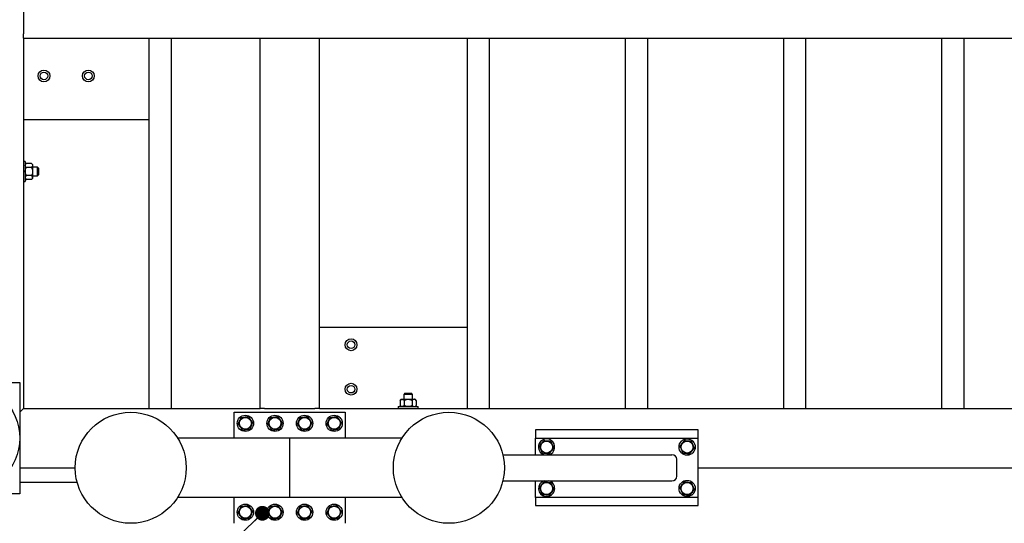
# Model space of a CAD drawing. Header units: millimetres. Extents: x 0 to 841, y 0 to 594.
# Tile 157 of 177: x 606 to 673, y 325 to 359. Entities that reach past the tile are written whole.
import ezdxf

# ---------------------------------------------------------------- set-up
doc = ezdxf.new("R2010")
doc.units = ezdxf.units.MM
doc.layers.add('COTES', color=1, linetype='Continuous')
doc.layers.add('NOTES', color=6, linetype='Continuous')
doc.layers.add('TRAIT-FORT', color=4, linetype='Continuous', lineweight=25)
doc.styles.add('SLDTEXTSTYLE1', font='TXT', dxfattribs={"width": 0.75})
doc.dimstyles.new('SLDDIMSTYLE0', dxfattribs={"dimtxt": 3, "dimasz": 2, "dimexe": 0, "dimexo": 0.0625, "dimgap": 0.75, "dimtad": 1, "dimdec": 0, "dimlfac": 20, "dimrnd": 1e-09, "dimzin": 12, "dimdsep": 46, "dimtxsty": 'SLDTEXTSTYLE1', "dimsah": 1, "dimcen": 0.09, "dimadec": 0, "dimazin": 3, "dimtfac": 1, "dimtdec": 0, "dimtofl": 0, "dimtmove": 0, "dimatfit": 3, "dimfxl": 1, "dimfrac": 2, "dimtolj": 1, "dimtzin": 12, "dimarcsym": 0})
doc.dimstyles.new('SLDDIMSTYLE2', dxfattribs={"dimtxt": 0.18, "dimasz": 1, "dimexe": 0, "dimexo": 0.0625, "dimgap": 0, "dimtad": 0, "dimtih": 1, "dimtoh": 1, "dimdec": 0, "dimrnd": 1e-09, "dimzin": 0, "dimdsep": 46, "dimtxsty": 'Standard', "dimblk1": 'DOT', "dimblk2": 'DOT', "dimsah": 1, "dimcen": 0.09, "dimadec": 0, "dimazin": 0, "dimtfac": 1, "dimtdec": 0, "dimtofl": 0, "dimtmove": 0, "dimatfit": 3, "dimldrblk": 'DOT', "dimfxl": 1, "dimfrac": 2, "dimtolj": 1, "dimtzin": 0, "dimarcsym": 0})

# ---------------------------------------------------------------- blocks, each defined once
blk = doc.blocks.new('_D_33')
at = {"layer": 'COTES', "color": 1, "transparency": 16777216}
for p, q in [((489.662, 327.883), (474.057, 327.883)), ((475.057, 327.883), (475.057, 290.383)), ((620.662, 290.383), (474.057, 290.383))]:
    blk.add_line(p, q, dxfattribs=at)
for points in [[(475.057, 327.883), (474.557, 325.883), (475.557, 325.883)], [(475.057, 290.383), (475.557, 292.383), (474.557, 292.383)]]:
    blk.add_solid(points, dxfattribs=at)
at = {"layer": 'COTES', "color": 1, "transparency": 16777216, "char_height": 3, "attachment_point": 1, "rotation": 90, "style": 'SLDTEXTSTYLE1'}
for s, insert in [('TOLES', (471.19, 307.448)), ('750', (471.19, 299.673))]:
    blk.add_mtext(s, dxfattribs=dict(at, insert=insert))
blk = doc.blocks.new('_Dot')
at = {"color": 0, "linetype": 'ByBlock', "lineweight": -2}
blk.add_line((-0.5, 0), (-1, 0), dxfattribs=at)
at = {"color": 0, "linetype": 'ByBlock', "const_width": 0.5}
blk.add_lwpolyline([(-0.25, 0, 1), (0.25, 0, 1)], format="xyb", close=True, dxfattribs=at)

msp = doc.modelspace()

# ---------------------------------------------------------------- linework, layer by layer
at = {"layer": 'TRAIT-FORT', "color": 4, "linetype": 'Continuous', "lineweight": 25}
for p, q in [((606.662, 361.583), (606.662, 358.183)), ((606.662, 357.883), (606.662, 358.183)), ((606.662, 357.883), (606.662, 332.883)), ((606.662, 357.883), (622.662, 357.883)), ((615.162, 332.883), (615.162, 357.883)), ((616.662, 332.883), (616.662, 357.883)), ((622.662, 332.883), (622.662, 357.883)), ((622.662, 357.883), (622.962, 357.883)), ((622.962, 357.883), (626.362, 357.883)), ((626.362, 357.883), (626.662, 357.883)), ((626.662, 357.883), (680.162, 357.883)), ((626.662, 332.883), (626.662, 357.883)), ((636.662, 332.883), (636.662, 357.883)), ((638.162, 332.883), (638.162, 357.883)), ((647.35, 332.883), (647.35, 357.883)), ((648.85, 332.883), (648.85, 357.883)), ((658.037, 332.883), (658.037, 357.883)), ((659.537, 332.883), (659.537, 357.883)), ((668.725, 332.883), (668.725, 357.883)), ((670.225, 332.883), (670.225, 357.883)), ((615.162, 352.383), (606.662, 352.383)), ((606.787, 349.558), (606.662, 349.558)), ((606.787, 349.558), (606.787, 348.208)), ((606.861, 349.432), (606.787, 349.358)), ((607.214, 349.432), (606.861, 349.432)), ((607.287, 349.358), (607.214, 349.431)), ((607.287, 349.358), (607.287, 349.295)), ((607.287, 349.295), (607.287, 348.884)), ((607.214, 349.159), (606.861, 349.159)), ((607.612, 349.183), (607.287, 349.183)), ((607.287, 348.884), (607.287, 348.472)), ((607.687, 349.108), (607.612, 349.183)), ((607.612, 348.583), (607.612, 349.183)), ((607.612, 348.583), (607.687, 348.658)), ((607.687, 349.108), (607.687, 348.658)), ((606.662, 348.208), (606.787, 348.208)), ((606.787, 348.408), (606.861, 348.335)), ((607.214, 348.61), (606.861, 348.61)), ((607.214, 348.335), (606.861, 348.335)), ((607.214, 348.335), (607.287, 348.408)), ((607.287, 348.583), (607.612, 348.583)), ((607.287, 348.472), (607.287, 348.408)), ((626.662, 338.383), (636.662, 338.383)), ((603.537, 334.633), (606.412, 334.633)), ((606.412, 334.633), (606.412, 327.133)), ((632.187, 333.508), (632.114, 333.435)), ((632.114, 333.435), (632.114, 333.082)), ((632.187, 333.508), (632.25, 333.508)), ((632.25, 333.508), (632.661, 333.508)), ((632.437, 333.908), (632.362, 333.833)), ((632.362, 333.833), (632.362, 333.508)), ((632.962, 333.833), (632.362, 333.833)), ((632.387, 333.435), (632.387, 333.082)), ((632.437, 333.908), (632.887, 333.908)), ((632.661, 333.508), (633.073, 333.508)), ((632.962, 333.833), (632.887, 333.908)), ((632.935, 333.435), (632.935, 333.082)), ((632.962, 333.508), (632.962, 333.833)), ((633.073, 333.508), (633.137, 333.508)), ((633.21, 333.435), (633.137, 333.508)), ((633.211, 333.435), (633.211, 333.082)), ((606.412, 332.633), (606.662, 332.883)), ((606.662, 332.883), (606.412, 332.633)), ((606.662, 332.883), (622.662, 332.883)), ((622.962, 332.883), (622.662, 332.883)), ((622.962, 332.883), (626.362, 332.883)), ((626.662, 332.883), (626.362, 332.883)), ((626.662, 332.883), (714.662, 332.883)), ((631.987, 333.008), (631.987, 332.883)), ((631.987, 333.008), (633.337, 333.008)), ((632.114, 333.082), (632.187, 333.008)), ((633.137, 333.008), (633.211, 333.082)), ((633.337, 332.883), (633.337, 333.008)), ((620.912, 330.883), (620.912, 332.633)), ((620.912, 332.633), (628.412, 332.633)), ((628.412, 332.633), (628.412, 330.883)), ((641.262, 331.433), (641.262, 330.883)), ((652.262, 331.433), (641.262, 331.433)), ((652.262, 330.883), (652.262, 331.433)), ((624.662, 330.883), (617.084, 330.883)), ((632.24, 330.883), (624.662, 330.883)), ((624.662, 330.583), (624.662, 330.883)), ((624.662, 330.583), (624.662, 330.883)), ((641.262, 329.758), (641.262, 330.883)), ((641.262, 330.883), (652.262, 330.883)), ((652.262, 326.883), (652.262, 330.883)), ((624.662, 327.183), (624.662, 330.583)), ((639.059, 329.758), (650.467, 329.758)), ((650.819, 328.308), (650.819, 329.458)), ((606.412, 328.883), (610.162, 328.883)), ((652.262, 328.883), (682.062, 328.883)), ((639.059, 328.008), (650.467, 328.008)), ((641.262, 326.883), (641.262, 328.008)), ((610.298, 327.883), (606.412, 327.883)), ((606.412, 327.133), (598.912, 327.133)), ((624.662, 326.883), (617.084, 326.883)), ((620.912, 325.133), (620.912, 326.883)), ((624.662, 326.883), (624.662, 327.183)), ((624.662, 326.883), (624.662, 327.183)), ((632.24, 326.883), (624.662, 326.883)), ((628.412, 326.883), (628.412, 325.133)), ((641.262, 326.883), (641.262, 326.333)), ((652.262, 326.883), (641.262, 326.883)), ((652.262, 326.333), (652.262, 326.883)), ((641.262, 326.333), (652.262, 326.333))]:
    msp.add_line(p, q, dxfattribs=at)
at = {"layer": 'TRAIT-FORT', "color": 4, "linetype": 'Continuous', "lineweight": 25, "flags": 128}
msp.add_lwpolyline([(642.332, 327.93), (642.247, 327.98), (642.176, 328.008)], dxfattribs=at)
at = {"layer": 'TRAIT-FORT', "color": 4, "linetype": 'Continuous', "lineweight": 25}
for centre, radius in [((608.051, 355.339), 0.4), ((608.051, 355.339), 0.255), ((611.051, 355.339), 0.4), ((611.051, 355.339), 0.255), ((628.803, 337.187), 0.4), ((628.803, 337.187), 0.255), ((602.662, 330.883), 3.75), ((628.803, 334.187), 0.4), ((628.803, 334.187), 0.255), ((613.912, 328.883), 3.75), ((621.662, 331.883), 0.55), ((621.662, 331.883), 0.404), ((623.662, 331.883), 0.55), ((623.662, 331.883), 0.404), ((625.662, 331.883), 0.55), ((625.662, 331.883), 0.404), ((627.662, 331.883), 0.55), ((627.662, 331.883), 0.404), ((635.412, 328.883), 3.75), ((642.012, 330.283), 0.404), ((651.512, 330.283), 0.55), ((651.512, 330.283), 0.404), ((651.512, 327.483), 0.55), ((642.012, 327.483), 0.404), ((651.512, 327.483), 0.404), ((621.662, 325.883), 0.55), ((621.662, 325.883), 0.404), ((623.662, 325.883), 0.55), ((623.662, 325.883), 0.404), ((625.662, 325.883), 0.55), ((625.662, 325.883), 0.404), ((627.662, 325.883), 0.55), ((627.662, 325.883), 0.404)]:
    msp.add_circle(centre, radius, dxfattribs=at)
for centre, start, end in [((642.012, 330.283), 54.39481, 252.65856), ((642.012, 330.283), 287.34144, 54.39481), ((642.012, 327.483), 107.34144, 54.39481)]:
    msp.add_arc(centre, 0.55, start, end, dxfattribs=at)
for centre, start_param, end_param in [((650.467, 329.458), 0, 1.570796), ((650.467, 328.308), 4.712389, 6.283185)]:
    msp.add_ellipse(centre, major_axis=(0.353, 0), ratio=0.850615, start_param=start_param, end_param=end_param, dxfattribs=at)
for points, knots in [([(606.787, 349.295), (606.791, 349.319), (606.8, 349.367), (606.84, 349.41), (606.861, 349.432)], [0, 0, 0, 0, 0.504, 1, 1, 1, 1]), ([(606.861, 349.159), (606.843, 349.177), (606.808, 349.215), (606.789, 349.262), (606.787, 349.289), (606.787, 349.295)], [0, 0, 0, 0, 0.4323851, 0.8795539, 1, 1, 1, 1]), ([(607.214, 349.432), (607.231, 349.413), (607.266, 349.375), (607.286, 349.328), (607.287, 349.301), (607.287, 349.295)], [0, 0, 0, 0, 0.4323851, 0.8795539, 1, 1, 1, 1]), ([(607.287, 349.295), (607.283, 349.271), (607.274, 349.223), (607.234, 349.18), (607.214, 349.159)], [0, 0, 0, 0, 0.504, 1, 1, 1, 1]), ([(606.787, 348.884), (606.787, 348.889), (606.787, 348.927), (606.798, 349), (606.826, 349.086), (606.851, 349.138), (606.861, 349.159)], [0, 0, 0, 0, 0.048369, 0.39933, 0.762965, 1, 1, 1, 1]), ([(606.861, 348.61), (606.846, 348.642), (606.818, 348.701), (606.792, 348.794), (606.789, 348.854), (606.787, 348.884)], [0, 0, 0, 0, 0.3704571, 0.6810182, 1, 1, 1, 1]), ([(607.214, 349.159), (607.223, 349.138), (607.247, 349.087), (607.276, 349.001), (607.287, 348.928), (607.287, 348.889), (607.287, 348.884)], [0, 0, 0, 0, 0.237039, 0.589019, 0.951631, 1, 1, 1, 1]), ([(607.287, 348.884), (607.285, 348.855), (607.282, 348.795), (607.256, 348.702), (607.228, 348.642), (607.214, 348.61)], [0, 0, 0, 0, 0.30999, 0.629546, 1, 1, 1, 1]), ([(606.861, 348.61), (606.843, 348.591), (606.808, 348.553), (606.789, 348.505), (606.787, 348.478), (606.787, 348.472)], [0, 0, 0, 0, 0.4323851, 0.8795539, 1, 1, 1, 1]), ([(606.787, 348.472), (606.791, 348.448), (606.8, 348.4), (606.84, 348.356), (606.861, 348.335)], [0, 0, 0, 0, 0.504, 1, 1, 1, 1]), ([(607.287, 348.472), (607.283, 348.497), (607.274, 348.545), (607.234, 348.588), (607.214, 348.61)], [0, 0, 0, 0, 0.504, 1, 1, 1, 1]), ([(607.214, 348.335), (607.231, 348.353), (607.266, 348.392), (607.286, 348.439), (607.287, 348.467), (607.287, 348.472)], [0, 0, 0, 0, 0.432385, 0.879554, 1, 1, 1, 1]), ([(632.114, 333.435), (632.132, 333.452), (632.17, 333.487), (632.217, 333.507), (632.244, 333.508), (632.25, 333.508)], [0, 0, 0, 0, 0.432385, 0.879554, 1, 1, 1, 1]), ([(632.25, 333.508), (632.274, 333.504), (632.322, 333.495), (632.365, 333.455), (632.387, 333.435)], [0, 0, 0, 0, 0.504, 1, 1, 1, 1]), ([(632.387, 333.435), (632.407, 333.444), (632.458, 333.468), (632.544, 333.497), (632.617, 333.508), (632.656, 333.508), (632.661, 333.508)], [0, 0, 0, 0, 0.237039, 0.589019, 0.951631, 1, 1, 1, 1]), ([(632.661, 333.508), (632.69, 333.506), (632.75, 333.503), (632.843, 333.477), (632.903, 333.449), (632.935, 333.435)], [0, 0, 0, 0, 0.30999, 0.629546, 1, 1, 1, 1]), ([(633.073, 333.508), (633.049, 333.504), (633, 333.495), (632.957, 333.455), (632.935, 333.435)], [0, 0, 0, 0, 0.504, 1, 1, 1, 1]), ([(633.211, 333.435), (633.192, 333.452), (633.153, 333.487), (633.106, 333.507), (633.079, 333.508), (633.073, 333.508)], [0, 0, 0, 0, 0.432385, 0.879554, 1, 1, 1, 1]), ([(632.25, 333.008), (632.226, 333.012), (632.178, 333.021), (632.135, 333.061), (632.114, 333.082)], [0, 0, 0, 0, 0.504, 1, 1, 1, 1]), ([(632.387, 333.082), (632.368, 333.064), (632.33, 333.029), (632.283, 333.01), (632.256, 333.008), (632.25, 333.008)], [0, 0, 0, 0, 0.432385, 0.879554, 1, 1, 1, 1]), ([(632.661, 333.008), (632.656, 333.008), (632.618, 333.008), (632.545, 333.019), (632.459, 333.047), (632.407, 333.072), (632.387, 333.082)], [0, 0, 0, 0, 0.048369, 0.39933, 0.762965, 1, 1, 1, 1]), ([(632.935, 333.082), (632.903, 333.067), (632.844, 333.04), (632.751, 333.013), (632.691, 333.01), (632.661, 333.008)], [0, 0, 0, 0, 0.3704571, 0.6810182, 1, 1, 1, 1]), ([(632.935, 333.082), (632.954, 333.064), (632.992, 333.029), (633.04, 333.01), (633.067, 333.008), (633.073, 333.008)], [0, 0, 0, 0, 0.432385, 0.879554, 1, 1, 1, 1]), ([(633.073, 333.008), (633.097, 333.012), (633.145, 333.021), (633.189, 333.061), (633.211, 333.082)], [0, 0, 0, 0, 0.504, 1, 1, 1, 1]), ([(621.175, 331.822), (621.192, 331.862), (621.225, 331.941), (621.275, 332.059), (621.322, 332.171), (621.351, 332.24), (621.366, 332.275)], [0, 0, 0, 0, 0.264605, 0.534948, 0.765343, 1, 1, 1, 1]), ([(621.366, 332.275), (621.428, 332.282), (621.531, 332.295), (621.679, 332.314), (621.779, 332.326), (621.837, 332.333), (621.853, 332.335)], [0, 0, 0, 0, 0.385549, 0.637642, 0.896546, 1, 1, 1, 1]), ([(622.149, 331.944), (622.123, 331.978), (622.071, 332.046), (621.994, 332.148), (621.921, 332.245), (621.876, 332.305), (621.853, 332.335)], [0, 0, 0, 0, 0.264605, 0.534948, 0.765343, 1, 1, 1, 1]), ([(623.175, 331.822), (623.192, 331.862), (623.225, 331.941), (623.275, 332.059), (623.322, 332.171), (623.351, 332.24), (623.366, 332.275)], [0, 0, 0, 0, 0.264605, 0.534948, 0.765343, 1, 1, 1, 1]), ([(623.366, 332.275), (623.428, 332.282), (623.531, 332.295), (623.679, 332.314), (623.779, 332.326), (623.837, 332.333), (623.853, 332.335)], [0, 0, 0, 0, 0.385549, 0.637642, 0.896546, 1, 1, 1, 1]), ([(624.149, 331.944), (624.123, 331.978), (624.071, 332.046), (623.994, 332.148), (623.921, 332.245), (623.876, 332.305), (623.853, 332.335)], [0, 0, 0, 0, 0.264605, 0.534948, 0.765343, 1, 1, 1, 1]), ([(625.175, 331.822), (625.192, 331.862), (625.225, 331.941), (625.275, 332.059), (625.322, 332.171), (625.351, 332.24), (625.366, 332.275)], [0, 0, 0, 0, 0.264605, 0.534948, 0.765343, 1, 1, 1, 1]), ([(625.366, 332.275), (625.428, 332.282), (625.531, 332.295), (625.679, 332.314), (625.779, 332.326), (625.837, 332.333), (625.853, 332.335)], [0, 0, 0, 0, 0.385549, 0.637642, 0.896546, 1, 1, 1, 1]), ([(626.149, 331.944), (626.123, 331.978), (626.071, 332.046), (625.994, 332.148), (625.921, 332.245), (625.876, 332.305), (625.853, 332.335)], [0, 0, 0, 0, 0.264605, 0.534948, 0.765343, 1, 1, 1, 1]), ([(627.175, 331.822), (627.192, 331.862), (627.225, 331.941), (627.275, 332.059), (627.322, 332.171), (627.351, 332.24), (627.366, 332.275)], [0, 0, 0, 0, 0.264605, 0.534948, 0.765343, 1, 1, 1, 1]), ([(627.366, 332.275), (627.428, 332.282), (627.531, 332.295), (627.679, 332.314), (627.779, 332.326), (627.837, 332.333), (627.853, 332.335)], [0, 0, 0, 0, 0.385549, 0.637642, 0.896546, 1, 1, 1, 1]), ([(628.149, 331.944), (628.123, 331.978), (628.071, 332.046), (627.994, 332.148), (627.921, 332.245), (627.876, 332.305), (627.853, 332.335)], [0, 0, 0, 0, 0.264605, 0.534948, 0.765343, 1, 1, 1, 1]), ([(621.175, 331.822), (621.201, 331.789), (621.253, 331.72), (621.33, 331.618), (621.403, 331.521), (621.448, 331.461), (621.471, 331.431)], [0, 0, 0, 0, 0.264605, 0.534948, 0.765343, 1, 1, 1, 1]), ([(621.471, 331.431), (621.533, 331.439), (621.635, 331.452), (621.784, 331.47), (621.884, 331.482), (621.942, 331.49), (621.958, 331.492)], [0, 0, 0, 0, 0.3855495, 0.6376419, 0.8965462, 1, 1, 1, 1]), ([(622.149, 331.944), (622.132, 331.904), (622.099, 331.825), (622.049, 331.708), (622.002, 331.595), (621.973, 331.526), (621.958, 331.492)], [0, 0, 0, 0, 0.264605, 0.534948, 0.765343, 1, 1, 1, 1]), ([(623.175, 331.822), (623.201, 331.789), (623.253, 331.72), (623.33, 331.618), (623.403, 331.521), (623.448, 331.461), (623.471, 331.431)], [0, 0, 0, 0, 0.264605, 0.534948, 0.765343, 1, 1, 1, 1]), ([(623.471, 331.431), (623.533, 331.439), (623.635, 331.452), (623.784, 331.47), (623.884, 331.482), (623.942, 331.49), (623.958, 331.492)], [0, 0, 0, 0, 0.3855495, 0.6376419, 0.8965462, 1, 1, 1, 1]), ([(624.149, 331.944), (624.132, 331.904), (624.099, 331.825), (624.049, 331.708), (624.002, 331.595), (623.973, 331.526), (623.958, 331.492)], [0, 0, 0, 0, 0.264605, 0.534948, 0.765343, 1, 1, 1, 1]), ([(625.175, 331.822), (625.201, 331.789), (625.253, 331.72), (625.33, 331.618), (625.403, 331.521), (625.448, 331.461), (625.471, 331.431)], [0, 0, 0, 0, 0.264605, 0.534948, 0.765343, 1, 1, 1, 1]), ([(625.471, 331.431), (625.533, 331.439), (625.635, 331.452), (625.784, 331.47), (625.884, 331.482), (625.942, 331.49), (625.958, 331.492)], [0, 0, 0, 0, 0.3855495, 0.6376419, 0.8965462, 1, 1, 1, 1]), ([(626.149, 331.944), (626.132, 331.904), (626.099, 331.825), (626.049, 331.708), (626.002, 331.595), (625.973, 331.526), (625.958, 331.492)], [0, 0, 0, 0, 0.264605, 0.534948, 0.765343, 1, 1, 1, 1]), ([(627.175, 331.822), (627.201, 331.789), (627.253, 331.72), (627.33, 331.618), (627.403, 331.521), (627.448, 331.461), (627.471, 331.431)], [0, 0, 0, 0, 0.264605, 0.534948, 0.765343, 1, 1, 1, 1]), ([(627.471, 331.431), (627.533, 331.439), (627.635, 331.452), (627.784, 331.47), (627.884, 331.482), (627.942, 331.49), (627.958, 331.492)], [0, 0, 0, 0, 0.3855495, 0.6376419, 0.8965462, 1, 1, 1, 1]), ([(628.149, 331.944), (628.132, 331.904), (628.099, 331.825), (628.049, 331.708), (628.002, 331.595), (627.973, 331.526), (627.958, 331.492)], [0, 0, 0, 0, 0.264605, 0.534948, 0.765343, 1, 1, 1, 1]), ([(641.524, 330.334), (641.549, 330.369), (641.6, 330.438), (641.675, 330.542), (641.746, 330.64), (641.79, 330.701), (641.812, 330.731)], [0, 0, 0, 0, 0.264605, 0.534948, 0.765343, 1, 1, 1, 1]), ([(641.812, 330.731), (641.874, 330.725), (641.977, 330.714), (642.126, 330.698), (642.226, 330.688), (642.284, 330.682), (642.3, 330.68)], [0, 0, 0, 0, 0.385549, 0.637642, 0.896546, 1, 1, 1, 1]), ([(642.5, 330.232), (642.483, 330.271), (642.448, 330.349), (642.396, 330.466), (642.346, 330.577), (642.316, 330.646), (642.3, 330.68)], [0, 0, 0, 0, 0.264605, 0.534948, 0.765343, 1, 1, 1, 1]), ([(651.024, 330.334), (651.049, 330.369), (651.1, 330.438), (651.175, 330.542), (651.246, 330.64), (651.29, 330.701), (651.312, 330.731)], [0, 0, 0, 0, 0.264605, 0.534948, 0.765343, 1, 1, 1, 1]), ([(651.312, 330.731), (651.374, 330.725), (651.477, 330.714), (651.626, 330.698), (651.726, 330.688), (651.784, 330.682), (651.8, 330.68)], [0, 0, 0, 0, 0.385549, 0.637642, 0.896546, 1, 1, 1, 1]), ([(652, 330.232), (651.983, 330.271), (651.948, 330.349), (651.896, 330.466), (651.846, 330.577), (651.816, 330.646), (651.8, 330.68)], [0, 0, 0, 0, 0.264605, 0.534948, 0.765343, 1, 1, 1, 1]), ([(641.524, 330.334), (641.541, 330.295), (641.576, 330.217), (641.628, 330.1), (641.678, 329.989), (641.708, 329.92), (641.724, 329.886)], [0, 0, 0, 0, 0.264605, 0.534948, 0.765343, 1, 1, 1, 1]), ([(642.5, 330.232), (642.475, 330.197), (642.425, 330.128), (642.35, 330.025), (642.278, 329.926), (642.234, 329.865), (642.212, 329.835)], [0, 0, 0, 0, 0.264605, 0.534948, 0.765343, 1, 1, 1, 1]), ([(651.024, 330.334), (651.041, 330.295), (651.076, 330.217), (651.128, 330.1), (651.178, 329.989), (651.208, 329.92), (651.224, 329.886)], [0, 0, 0, 0, 0.264605, 0.534948, 0.765343, 1, 1, 1, 1]), ([(652, 330.232), (651.975, 330.197), (651.925, 330.128), (651.85, 330.025), (651.778, 329.926), (651.734, 329.865), (651.712, 329.835)], [0, 0, 0, 0, 0.264605, 0.534948, 0.765343, 1, 1, 1, 1]), ([(641.724, 329.886), (641.786, 329.88), (641.888, 329.869), (642.037, 329.853), (642.138, 329.843), (642.195, 329.837), (642.212, 329.835)], [0, 0, 0, 0, 0.385549, 0.637642, 0.896546, 1, 1, 1, 1]), ([(651.224, 329.886), (651.286, 329.88), (651.388, 329.869), (651.537, 329.853), (651.638, 329.843), (651.695, 329.837), (651.712, 329.835)], [0, 0, 0, 0, 0.385549, 0.637642, 0.896546, 1, 1, 1, 1]), ([(641.524, 327.534), (641.549, 327.569), (641.6, 327.638), (641.675, 327.742), (641.746, 327.84), (641.79, 327.901), (641.812, 327.931)], [0, 0, 0, 0, 0.264605, 0.534948, 0.765343, 1, 1, 1, 1]), ([(641.524, 327.534), (641.541, 327.495), (641.576, 327.417), (641.628, 327.3), (641.678, 327.189), (641.708, 327.12), (641.724, 327.086)], [0, 0, 0, 0, 0.264605, 0.534948, 0.765343, 1, 1, 1, 1]), ([(641.812, 327.931), (641.874, 327.925), (641.977, 327.914), (642.126, 327.898), (642.226, 327.888), (642.284, 327.882), (642.3, 327.88)], [0, 0, 0, 0, 0.385549, 0.637642, 0.896546, 1, 1, 1, 1]), ([(642.5, 327.432), (642.475, 327.397), (642.425, 327.328), (642.35, 327.225), (642.278, 327.126), (642.234, 327.065), (642.212, 327.035)], [0, 0, 0, 0, 0.264605, 0.534948, 0.765343, 1, 1, 1, 1]), ([(642.5, 327.432), (642.483, 327.471), (642.448, 327.549), (642.396, 327.666), (642.346, 327.777), (642.316, 327.846), (642.3, 327.88)], [0, 0, 0, 0, 0.264605, 0.534948, 0.765343, 1, 1, 1, 1]), ([(651.024, 327.534), (651.049, 327.569), (651.1, 327.638), (651.175, 327.742), (651.246, 327.84), (651.29, 327.901), (651.312, 327.931)], [0, 0, 0, 0, 0.264605, 0.534948, 0.765343, 1, 1, 1, 1]), ([(651.024, 327.534), (651.041, 327.495), (651.076, 327.417), (651.128, 327.3), (651.178, 327.189), (651.208, 327.12), (651.224, 327.086)], [0, 0, 0, 0, 0.264605, 0.534948, 0.765343, 1, 1, 1, 1]), ([(651.312, 327.931), (651.374, 327.925), (651.477, 327.914), (651.626, 327.898), (651.726, 327.888), (651.784, 327.882), (651.8, 327.88)], [0, 0, 0, 0, 0.385549, 0.637642, 0.896546, 1, 1, 1, 1]), ([(652, 327.432), (651.975, 327.397), (651.925, 327.328), (651.85, 327.225), (651.778, 327.126), (651.734, 327.065), (651.712, 327.035)], [0, 0, 0, 0, 0.264605, 0.534948, 0.765343, 1, 1, 1, 1]), ([(652, 327.432), (651.983, 327.471), (651.948, 327.549), (651.896, 327.666), (651.846, 327.777), (651.816, 327.846), (651.8, 327.88)], [0, 0, 0, 0, 0.264605, 0.534948, 0.765343, 1, 1, 1, 1]), ([(641.724, 327.086), (641.786, 327.08), (641.888, 327.069), (642.037, 327.053), (642.138, 327.043), (642.195, 327.037), (642.212, 327.035)], [0, 0, 0, 0, 0.385549, 0.637642, 0.896546, 1, 1, 1, 1]), ([(651.224, 327.086), (651.286, 327.08), (651.388, 327.069), (651.537, 327.053), (651.638, 327.043), (651.695, 327.037), (651.712, 327.035)], [0, 0, 0, 0, 0.385549, 0.637642, 0.896546, 1, 1, 1, 1]), ([(621.175, 325.822), (621.192, 325.862), (621.225, 325.941), (621.275, 326.059), (621.322, 326.171), (621.351, 326.24), (621.366, 326.275)], [0, 0, 0, 0, 0.264605, 0.534948, 0.765343, 1, 1, 1, 1]), ([(621.366, 326.275), (621.428, 326.282), (621.531, 326.295), (621.679, 326.314), (621.779, 326.326), (621.837, 326.333), (621.853, 326.335)], [0, 0, 0, 0, 0.385549, 0.637642, 0.896546, 1, 1, 1, 1]), ([(622.149, 325.944), (622.123, 325.978), (622.071, 326.046), (621.994, 326.148), (621.921, 326.245), (621.876, 326.305), (621.853, 326.335)], [0, 0, 0, 0, 0.264605, 0.534948, 0.765343, 1, 1, 1, 1]), ([(623.175, 325.822), (623.192, 325.862), (623.225, 325.941), (623.275, 326.059), (623.322, 326.171), (623.351, 326.24), (623.366, 326.275)], [0, 0, 0, 0, 0.264605, 0.534948, 0.765343, 1, 1, 1, 1]), ([(623.366, 326.275), (623.428, 326.282), (623.531, 326.295), (623.679, 326.314), (623.779, 326.326), (623.837, 326.333), (623.853, 326.335)], [0, 0, 0, 0, 0.385549, 0.637642, 0.896546, 1, 1, 1, 1]), ([(624.149, 325.944), (624.123, 325.978), (624.071, 326.046), (623.994, 326.148), (623.921, 326.245), (623.876, 326.305), (623.853, 326.335)], [0, 0, 0, 0, 0.264605, 0.534948, 0.765343, 1, 1, 1, 1]), ([(625.175, 325.822), (625.192, 325.862), (625.225, 325.941), (625.275, 326.059), (625.322, 326.171), (625.351, 326.24), (625.366, 326.275)], [0, 0, 0, 0, 0.264605, 0.534948, 0.765343, 1, 1, 1, 1]), ([(625.366, 326.275), (625.428, 326.282), (625.531, 326.295), (625.679, 326.314), (625.779, 326.326), (625.837, 326.333), (625.853, 326.335)], [0, 0, 0, 0, 0.385549, 0.637642, 0.896546, 1, 1, 1, 1]), ([(626.149, 325.944), (626.123, 325.978), (626.071, 326.046), (625.994, 326.148), (625.921, 326.245), (625.876, 326.305), (625.853, 326.335)], [0, 0, 0, 0, 0.264605, 0.534948, 0.765343, 1, 1, 1, 1]), ([(627.175, 325.822), (627.192, 325.862), (627.225, 325.941), (627.275, 326.059), (627.322, 326.171), (627.351, 326.24), (627.366, 326.275)], [0, 0, 0, 0, 0.264605, 0.534948, 0.765343, 1, 1, 1, 1]), ([(627.366, 326.275), (627.428, 326.282), (627.531, 326.295), (627.679, 326.314), (627.779, 326.326), (627.837, 326.333), (627.853, 326.335)], [0, 0, 0, 0, 0.385549, 0.637642, 0.896546, 1, 1, 1, 1]), ([(628.149, 325.944), (628.123, 325.978), (628.071, 326.046), (627.994, 326.148), (627.921, 326.245), (627.876, 326.305), (627.853, 326.335)], [0, 0, 0, 0, 0.264605, 0.534948, 0.765343, 1, 1, 1, 1]), ([(621.175, 325.822), (621.201, 325.789), (621.253, 325.72), (621.33, 325.618), (621.403, 325.521), (621.448, 325.461), (621.471, 325.431)], [0, 0, 0, 0, 0.264605, 0.534948, 0.765343, 1, 1, 1, 1]), ([(621.471, 325.431), (621.533, 325.439), (621.635, 325.452), (621.784, 325.47), (621.884, 325.482), (621.942, 325.49), (621.958, 325.492)], [0, 0, 0, 0, 0.3855495, 0.6376419, 0.8965462, 1, 1, 1, 1]), ([(622.149, 325.944), (622.132, 325.904), (622.099, 325.825), (622.049, 325.708), (622.002, 325.595), (621.973, 325.526), (621.958, 325.492)], [0, 0, 0, 0, 0.264605, 0.534948, 0.765343, 1, 1, 1, 1]), ([(623.175, 325.822), (623.201, 325.789), (623.253, 325.72), (623.33, 325.618), (623.403, 325.521), (623.448, 325.461), (623.471, 325.431)], [0, 0, 0, 0, 0.264605, 0.534948, 0.765343, 1, 1, 1, 1]), ([(623.471, 325.431), (623.533, 325.439), (623.635, 325.452), (623.784, 325.47), (623.884, 325.482), (623.942, 325.49), (623.958, 325.492)], [0, 0, 0, 0, 0.3855495, 0.6376419, 0.8965462, 1, 1, 1, 1]), ([(624.149, 325.944), (624.132, 325.904), (624.099, 325.825), (624.049, 325.708), (624.002, 325.595), (623.973, 325.526), (623.958, 325.492)], [0, 0, 0, 0, 0.264605, 0.534948, 0.765343, 1, 1, 1, 1]), ([(625.175, 325.822), (625.201, 325.789), (625.253, 325.72), (625.33, 325.618), (625.403, 325.521), (625.448, 325.461), (625.471, 325.431)], [0, 0, 0, 0, 0.264605, 0.534948, 0.765343, 1, 1, 1, 1]), ([(625.471, 325.431), (625.533, 325.439), (625.635, 325.452), (625.784, 325.47), (625.884, 325.482), (625.942, 325.49), (625.958, 325.492)], [0, 0, 0, 0, 0.3855495, 0.6376419, 0.8965462, 1, 1, 1, 1]), ([(626.149, 325.944), (626.132, 325.904), (626.099, 325.825), (626.049, 325.708), (626.002, 325.595), (625.973, 325.526), (625.958, 325.492)], [0, 0, 0, 0, 0.264605, 0.534948, 0.765343, 1, 1, 1, 1]), ([(627.175, 325.822), (627.201, 325.789), (627.253, 325.72), (627.33, 325.618), (627.403, 325.521), (627.448, 325.461), (627.471, 325.431)], [0, 0, 0, 0, 0.264605, 0.534948, 0.765343, 1, 1, 1, 1]), ([(627.471, 325.431), (627.533, 325.439), (627.635, 325.452), (627.784, 325.47), (627.884, 325.482), (627.942, 325.49), (627.958, 325.492)], [0, 0, 0, 0, 0.3855495, 0.6376419, 0.8965462, 1, 1, 1, 1]), ([(628.149, 325.944), (628.132, 325.904), (628.099, 325.825), (628.049, 325.708), (628.002, 325.595), (627.973, 325.526), (627.958, 325.492)], [0, 0, 0, 0, 0.264605, 0.534948, 0.765343, 1, 1, 1, 1])]:
    msp.add_open_spline(points, degree=3, knots=knots, dxfattribs=at)

# ---------------------------------------------------------------- dimensions: what is measured, and where the dimension line sits
at = {"layer": 'COTES', "color": 1}
dim = msp.add_linear_dim(base=(475.057, 290.383), p1=(490.662, 327.883), p2=(621.662, 290.383), angle=90, text='<> TOLES', dimstyle='SLDDIMSTYLE0', dxfattribs=at)
dim.commit()
dim.dimension.update_dxf_attribs({"geometry": '_D_33', "text_midpoint": (475.057, 309.133), "dimtype": 160})

# ---------------------------------------------------------------- leaders
at = {"layer": 'NOTES', "color": 211}
msp.add_leader([(622.812, 325.81), (610.314, 313.907)], dimstyle='SLDDIMSTYLE2', dxfattribs=at)

doc.saveas('drawing.dxf')
